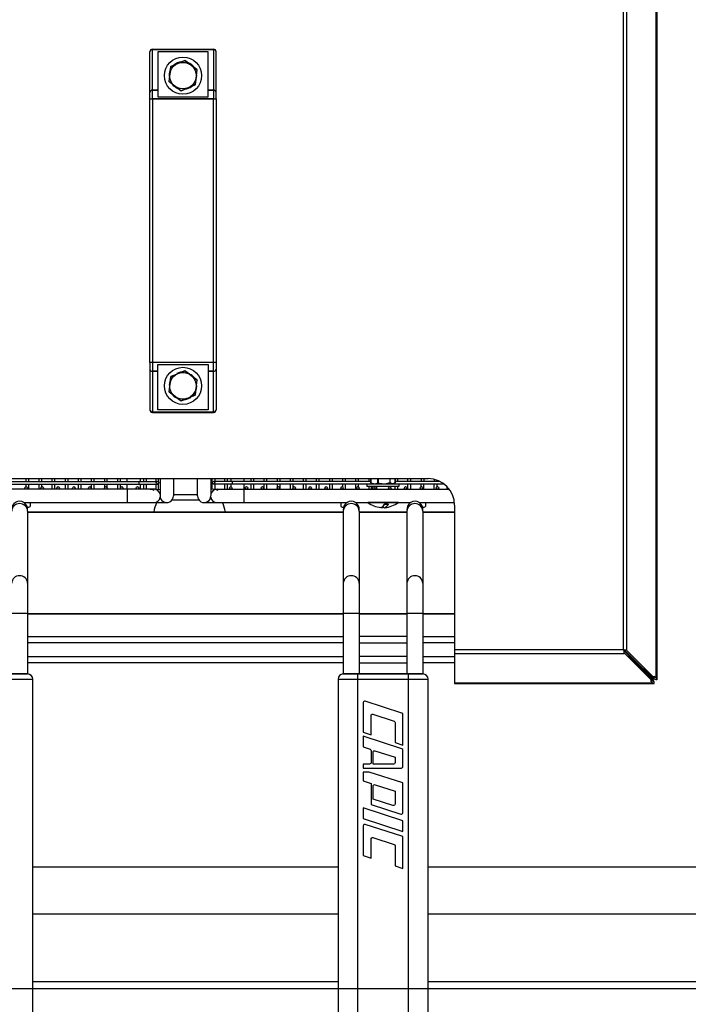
# Model space of a CAD drawing. Header units: millimetres. Extents: x -114 to 74467, y -1893 to 23658.
# Tile 39 of 52: x 53469 to 53721, y 11702 to 12074. Entities that reach past the tile are written whole.
import ezdxf

# ---------------------------------------------------------------- set-up
doc = ezdxf.new("R2010")
doc.units = ezdxf.units.MM
doc.header["$LTSCALE"] = 100
doc.layers.add('AA22----_BINNENWAND', color=254, linetype='Continuous')
doc.layers.add('AL74----_KEUKEN', color=7, linetype='Continuous')

msp = doc.modelspace()

# ---------------------------------------------------------------- hatches: boundary and pattern name
at = {"layer": 'AA22----_BINNENWAND'}
h = msp.add_hatch(color=256, dxfattribs=at)
h.paths.add_polyline_path([(54353.33, 20153.33), (52333.33, 20153.33), (52333.33, 19933.33), (54133.33, 19933.33), (54133.33, 10933.33), (54353.33, 10933.33)])
h.paths.add_polyline_path([(54133.33, 17733.33), (54133.33, 17533.33), (48793.33, 17533.33), (48793.33, 17733.33)])
h.paths.add_polyline_path([(58997.33, 20000.33), (59097.33, 20000.33), (59097.33, 18530.33), (59179.83, 18530.33), (59179.83, 18430.33), (58909.83, 18430.33), (58909.83, 18530.33), (58997.33, 18530.33)], flags=17)
h.paths.add_polyline_path([(60197.33, 20000.33), (60297.33, 20000.33), (60297.33, 18530.33), (60379.83, 18530.33), (60379.83, 18430.33), (60109.83, 18430.33), (60109.83, 18530.33), (60197.33, 18530.33)])
h.paths.add_polyline_path([(61397.33, 20000.33), (61397.33, 18530.33), (61309.83, 18530.33), (61309.83, 18430.33), (61397.33, 18430.33), (61397.33, 16673.33), (61197.33, 16673.33), (61197.33, 16573.33), (61697.33, 16573.33), (61697.33, 16673.33), (61497.33, 16673.33), (61497.33, 18430.33), (61583.83, 18430.33), (61583.83, 18530.33), (61497.33, 18530.33), (61497.33, 20000.33)])
h.paths.add_polyline_path([(57797.33, 20000.33), (57897.33, 20000.33), (57897.33, 16673.33), (60147.33, 16673.33), (60147.33, 16573.33), (55998.35, 16573.33), (55998.35, 16673.33), (57798.33, 16673.33)])
h.paths.add_polyline_path([(57872.6, 20150.33), (57872.6, 20000.33), (61422.06, 20000.33), (61422.06, 20150.33)])
h.paths.add_polyline_path([(61472.6, 20150.33), (61472.6, 20000.33), (65022.06, 20000.33), (65022.06, 20150.33)])
h.paths.add_polyline_path([(65004.33, 19989.33), (65154.33, 19989.33), (65154.33, 16335.82), (64530.76, 16143.79), (64483.67, 16296.71), (65004.33, 16457.05)])
h.paths.add_polyline_path([(56122.98, 20150.33), (56122.98, 20000.33), (57822.06, 20000.33), (57822.06, 20150.33)])
h.paths.add_polyline_path([(54353.33, 20150.33), (54353.33, 20000.33), (55092.98, 20000.33), (55092.98, 20150.33)])
h.paths.add_polyline_path([(65004.33, 16673.33), (65004.33, 16573.33), (62747.33, 16573.33), (62747.33, 16673.33)])
h.paths.add_polyline_path([(64945.74, 14796.24), (64992.83, 14643.33), (65566.25, 14819.92), (65519.16, 14972.83)])
h.paths.add_polyline_path([(65004.33, 14612.29), (65004.33, 12843.33), (65154.33, 12843.33), (65154.33, 14633.79)])
h.paths.add_polyline_path([(54133.33, 12643.33), (48893.33, 12643.33), (48893.33, 13433.33), (48793.33, 13433.33), (48793.33, 12543.33), (54133.33, 12543.33)])
h.paths.add_polyline_path([(48893.33, 12543.33), (48793.33, 12543.33), (48793.33, 10902.83), (48893.33, 10902.83)])
h.paths.add_polyline_path([(48793.33, 9902.83), (48893.33, 9902.83), (48893.33, 9352.83), (48793.33, 9352.83)])
h.paths.add_polyline_path([(49943.33, 17533.33), (49843.33, 17533.33), (49843.33, 15433.33), (50603.33, 15433.33), (50603.33, 15533.33), (49943.33, 15533.33)])
h.paths.add_polyline_path([(54133.33, 15533.33), (54133.33, 15433.33), (51733.33, 15433.33), (51733.33, 14723.33), (51633.33, 14723.33), (51633.33, 15533.33)])
h.paths.add_polyline_path([(54133.33, 16583.33), (54133.33, 16483.33), (52694.33, 16483.33), (52694.33, 16583.33)], flags=17)
h.paths.add_polyline_path([(54133.33, 13693.33), (51633.33, 13693.33), (51633.33, 13593.33), (54133.33, 13593.33)])
h.paths.add_polyline_path([(54353.33, 16673.33), (54353.33, 16573.33), (54998.35, 16573.33), (54998.35, 16673.33)])
h.paths.add_polyline_path([(48793.33, 17533.33), (48793.33, 15433.33), (48893.33, 15433.33), (48893.33, 17533.33)])
edge = h.paths.add_edge_path(flags=17)
edge.add_line((57897.33, 18530.36), (57979.83, 18530.36))
edge.add_line((57979.83, 18530.36), (57979.83, 18430.36))
edge.add_line((57979.83, 18430.36), (57897.33, 18430.36))

# ---------------------------------------------------------------- linework, layer by layer
at = {"layer": 'AL74----_KEUKEN'}
for points in [[(48893.33, 11708.33), (54133.33, 11708.33), (54133.33, 12543.33), (48893.33, 12543.33)], [(53696.92, 11836.09), (53698.33, 11836.09), (53698.33, 12368.68), (53696.92, 12368.68)], [(53519.33, 12047.2), (53519.33, 12062.51), (53542.33, 12062.51), (53542.33, 12047.2), (53540.33, 12047.2), (53540.33, 12061.68), (53521.33, 12061.68), (53521.33, 12047.2)], [(53531.53, 12058.35), (53531.52, 12058.35), (53531.52, 12058.36), (53531.52, 12058.36), (53531.51, 12058.36), (53531.51, 12058.37), (53531.51, 12058.37), (53531.5, 12058.38), (53531.5, 12058.38), (53531.5, 12058.38), (53531.49, 12058.38), (53531.49, 12058.39), (53531.49, 12058.39), (53531.49, 12058.39), (53531.48, 12058.39), (53531.48, 12058.39), (53531.48, 12058.39), (53529.52, 12057.56), (53529.53, 12057.55), (53529.53, 12057.55), (53529.53, 12057.54), (53529.54, 12057.54), (53529.54, 12057.53), (53529.54, 12057.52), (53529.55, 12057.52), (53529.55, 12057.51)], [(53531.58, 12058.38), (53531.58, 12058.38), (53531.58, 12058.38), (53531.57, 12058.38), (53531.57, 12058.38), (53531.57, 12058.38), (53531.57, 12058.38), (53531.56, 12058.37), (53531.56, 12058.37), (53531.56, 12058.37), (53531.55, 12058.37), (53531.55, 12058.36), (53531.54, 12058.36), (53531.54, 12058.36), (53531.53, 12058.35), (53531.53, 12058.35), (53531.53, 12058.35), (53533.24, 12057.06), (53533.25, 12057.07), (53533.25, 12057.07), (53533.26, 12057.08), (53533.27, 12057.09), (53533.27, 12057.09), (53533.28, 12057.1)], [(53526.27, 12056.12), (53526.27, 12056.12), (53526.26, 12056.11), (53526.25, 12056.11), (53526.25, 12056.11), (53526.24, 12056.11), (53526.24, 12056.11), (53526.23, 12056.11), (53526.23, 12056.11), (53526.23, 12056.11), (53526.22, 12056.11), (53526.22, 12056.11), (53526.22, 12056.1), (53526.21, 12056.1), (53526.21, 12056.1), (53526.21, 12056.1), (53526.21, 12056.1), (53525.95, 12053.99), (53525.96, 12053.99), (53525.96, 12053.99), (53525.97, 12053.99), (53525.98, 12053.99), (53525.99, 12053.99), (53525.99, 12053.99), (53526, 12053.99), (53526, 12053.99)], [(53528.24, 12056.96), (53528.24, 12056.96), (53528.24, 12056.97), (53528.24, 12056.97), (53528.24, 12056.98), (53528.24, 12056.98), (53528.23, 12056.99), (53528.23, 12056.99), (53528.23, 12057), (53528.23, 12057), (53528.23, 12057.01), (53526.27, 12056.18), (53526.27, 12056.18), (53526.27, 12056.17), (53526.27, 12056.17), (53526.27, 12056.17), (53526.27, 12056.17), (53526.27, 12056.16), (53526.26, 12056.16), (53526.26, 12056.16), (53526.26, 12056.15), (53526.27, 12056.15), (53526.27, 12056.14), (53526.27, 12056.14), (53526.27, 12056.13), (53526.27, 12056.13), (53526.27, 12056.12), (53526.27, 12056.12)], [(53534.4, 12056.25), (53534.4, 12056.25), (53534.4, 12056.24), (53534.39, 12056.24), (53534.39, 12056.23), (53534.39, 12056.22), (53534.38, 12056.21), (53534.38, 12056.21), (53534.37, 12056.21), (53536.08, 12054.91), (53536.09, 12054.92), (53536.09, 12054.92), (53536.09, 12054.93), (53536.09, 12054.93), (53536.1, 12054.94), (53536.1, 12054.94), (53536.1, 12054.94), (53536.1, 12054.95), (53536.1, 12054.95), (53536.1, 12054.96), (53536.1, 12054.96), (53536.1, 12054.96), (53536.1, 12054.96), (53536.1, 12054.97), (53536.1, 12054.97), (53536.1, 12054.97)], [(53536.14, 12054.88), (53536.14, 12054.88), (53536.14, 12054.88), (53536.14, 12054.88), (53536.13, 12054.89), (53536.13, 12054.89), (53536.13, 12054.89), (53536.13, 12054.89), (53536.12, 12054.89), (53536.12, 12054.9), (53536.12, 12054.9), (53536.11, 12054.9), (53536.11, 12054.9), (53536.1, 12054.9), (53536.1, 12054.91), (53536.09, 12054.91), (53536.08, 12054.91), (53535.83, 12052.78), (53535.84, 12052.78), (53535.85, 12052.78), (53535.86, 12052.77), (53535.86, 12052.77), (53535.87, 12052.77), (53535.88, 12052.77)], [(53525.83, 12052.58), (53525.82, 12052.58), (53525.82, 12052.58), (53525.81, 12052.58), (53525.81, 12052.58), (53525.8, 12052.59), (53525.8, 12052.59), (53525.79, 12052.59), (53525.78, 12052.59), (53525.78, 12052.59), (53525.52, 12050.48), (53525.52, 12050.48), (53525.52, 12050.48), (53525.52, 12050.48), (53525.53, 12050.47), (53525.53, 12050.47), (53525.53, 12050.47), (53525.53, 12050.47), (53525.54, 12050.47), (53525.54, 12050.46), (53525.54, 12050.46), (53525.55, 12050.46), (53525.55, 12050.46), (53525.56, 12050.46), (53525.56, 12050.45), (53525.57, 12050.45), (53525.58, 12050.45)], [(53535.71, 12051.37), (53535.7, 12051.37), (53535.69, 12051.37), (53535.69, 12051.37), (53535.68, 12051.37), (53535.67, 12051.37), (53535.66, 12051.37), (53535.66, 12051.37), (53535.39, 12049.24), (53535.39, 12049.24), (53535.4, 12049.24), (53535.41, 12049.25), (53535.41, 12049.25), (53535.42, 12049.25), (53535.42, 12049.25), (53535.43, 12049.25), (53535.43, 12049.25), (53535.43, 12049.25), (53535.44, 12049.25), (53535.44, 12049.25), (53535.44, 12049.25), (53535.44, 12049.26), (53535.45, 12049.26), (53535.45, 12049.26), (53535.45, 12049.26)], [(53519.33, 12043.87), (53519.33, 12047.2), (53521.33, 12047.2), (53521.33, 12044.68), (53540.33, 12044.68), (53540.33, 12047.2), (53542.33, 12047.2), (53542.33, 12043.87)], [(53525.56, 12050.39), (53525.56, 12050.39), (53525.56, 12050.39), (53525.56, 12050.39), (53525.56, 12050.4), (53525.56, 12050.4), (53525.56, 12050.4), (53525.56, 12050.41), (53525.56, 12050.41), (53525.56, 12050.41), (53525.56, 12050.42), (53525.56, 12050.42), (53525.56, 12050.43), (53525.57, 12050.43), (53525.57, 12050.44), (53525.57, 12050.44), (53525.58, 12050.45), (53527.28, 12049.15), (53527.28, 12049.15), (53527.27, 12049.14), (53527.27, 12049.13), (53527.27, 12049.12), (53527.26, 12049.12), (53527.26, 12049.11)], [(53528.38, 12048.26), (53528.39, 12048.27), (53528.39, 12048.27), (53528.39, 12048.27), (53528.4, 12048.28), (53528.4, 12048.29), (53528.41, 12048.29), (53528.41, 12048.3), (53528.42, 12048.3), (53530.13, 12047.01), (53530.13, 12047.01), (53530.12, 12047.01), (53530.12, 12047), (53530.12, 12047), (53530.11, 12047), (53530.11, 12046.99), (53530.1, 12046.99), (53530.1, 12046.99), (53530.1, 12046.99), (53530.09, 12046.98), (53530.09, 12046.98), (53530.09, 12046.98), (53530.09, 12046.98), (53530.08, 12046.98), (53530.08, 12046.98), (53530.08, 12046.98)], [(53532.14, 12047.8), (53532.13, 12047.8), (53532.13, 12047.81), (53532.13, 12047.81), (53532.13, 12047.81), (53532.13, 12047.82), (53532.12, 12047.82), (53532.12, 12047.82), (53532.12, 12047.83), (53532.12, 12047.83), (53532.12, 12047.84), (53532.11, 12047.84), (53532.11, 12047.85), (53530.13, 12047.01), (53530.14, 12047.01), (53530.14, 12047), (53530.14, 12047), (53530.15, 12046.99), (53530.15, 12046.99), (53530.15, 12046.99), (53530.16, 12046.98), (53530.16, 12046.98), (53530.16, 12046.98), (53530.17, 12046.98), (53530.17, 12046.97), (53530.17, 12046.97), (53530.17, 12046.97), (53530.17, 12046.97), (53530.18, 12046.97), (53530.18, 12046.97)], [(53535.39, 12049.18), (53535.39, 12049.18), (53535.39, 12049.18), (53535.39, 12049.19), (53535.39, 12049.19), (53535.39, 12049.19), (53535.39, 12049.19), (53535.39, 12049.2), (53535.39, 12049.2), (53535.39, 12049.2), (53535.39, 12049.21), (53535.39, 12049.21), (53535.39, 12049.22), (53535.39, 12049.22), (53535.39, 12049.23), (53535.39, 12049.23), (53535.39, 12049.24), (53535.39, 12049.24), (53533.42, 12048.4), (53533.42, 12048.39), (53533.42, 12048.39), (53533.42, 12048.38), (53533.42, 12048.38), (53533.43, 12048.37), (53533.43, 12048.37), (53533.43, 12048.36), (53533.43, 12048.36), (53533.43, 12048.36), (53533.43, 12048.35), (53533.43, 12048.35)], [(53518.33, 12043.87), (53543.33, 12043.87), (53543.33, 11944.49), (53518.33, 11944.49)], [(53519.33, 11944.49), (53519.33, 11941.16), (53521.33, 11941.16), (53521.33, 11943.68), (53540.33, 11943.68), (53540.33, 11941.16), (53542.33, 11941.16), (53542.33, 11944.49)], [(53519.33, 11941.16), (53519.33, 11925.85), (53542.33, 11925.85), (53542.33, 11941.16), (53540.33, 11941.16), (53540.33, 11926.68), (53521.33, 11926.68), (53521.33, 11941.16)], [(53528.24, 11939.96), (53528.24, 11939.96), (53528.24, 11939.97), (53528.24, 11939.97), (53528.24, 11939.98), (53528.24, 11939.98), (53528.23, 11939.99), (53528.23, 11939.99), (53528.23, 11940), (53528.23, 11940), (53528.23, 11940.01), (53526.27, 11939.18), (53526.27, 11939.18), (53526.27, 11939.17), (53526.27, 11939.17), (53526.27, 11939.17), (53526.27, 11939.17), (53526.27, 11939.16), (53526.26, 11939.16), (53526.26, 11939.16), (53526.26, 11939.15), (53526.27, 11939.15), (53526.27, 11939.14), (53526.27, 11939.14), (53526.27, 11939.13), (53526.27, 11939.13), (53526.27, 11939.12), (53526.27, 11939.12)], [(53531.53, 11941.35), (53531.52, 11941.35), (53531.52, 11941.36), (53531.52, 11941.36), (53531.51, 11941.36), (53531.51, 11941.37), (53531.51, 11941.37), (53531.5, 11941.38), (53531.5, 11941.38), (53531.5, 11941.38), (53531.49, 11941.38), (53531.49, 11941.39), (53531.49, 11941.39), (53531.49, 11941.39), (53531.48, 11941.39), (53531.48, 11941.39), (53531.48, 11941.39), (53529.52, 11940.56), (53529.53, 11940.55), (53529.53, 11940.55), (53529.53, 11940.54), (53529.54, 11940.54), (53529.54, 11940.53), (53529.54, 11940.52), (53529.55, 11940.52), (53529.55, 11940.51)], [(53531.58, 11941.38), (53531.58, 11941.38), (53531.58, 11941.38), (53531.57, 11941.38), (53531.57, 11941.38), (53531.57, 11941.38), (53531.57, 11941.38), (53531.56, 11941.37), (53531.56, 11941.37), (53531.56, 11941.37), (53531.55, 11941.37), (53531.55, 11941.36), (53531.54, 11941.36), (53531.54, 11941.36), (53531.53, 11941.35), (53531.53, 11941.35), (53531.53, 11941.35), (53533.24, 11940.06), (53533.25, 11940.07), (53533.25, 11940.07), (53533.26, 11940.08), (53533.27, 11940.09), (53533.27, 11940.09), (53533.28, 11940.1)], [(53534.4, 11939.25), (53534.4, 11939.25), (53534.4, 11939.24), (53534.39, 11939.24), (53534.39, 11939.23), (53534.39, 11939.22), (53534.38, 11939.21), (53534.38, 11939.21), (53534.37, 11939.21), (53536.08, 11937.91), (53536.09, 11937.92), (53536.09, 11937.92), (53536.09, 11937.93), (53536.09, 11937.93), (53536.1, 11937.94), (53536.1, 11937.94), (53536.1, 11937.94), (53536.1, 11937.95), (53536.1, 11937.95), (53536.1, 11937.96), (53536.1, 11937.96), (53536.1, 11937.96), (53536.1, 11937.96), (53536.1, 11937.97), (53536.1, 11937.97), (53536.1, 11937.97)], [(53525.83, 11935.58), (53525.82, 11935.58), (53525.82, 11935.58), (53525.81, 11935.58), (53525.81, 11935.58), (53525.8, 11935.59), (53525.8, 11935.59), (53525.79, 11935.59), (53525.78, 11935.59), (53525.78, 11935.59), (53525.52, 11933.48), (53525.52, 11933.48), (53525.52, 11933.48), (53525.52, 11933.48), (53525.53, 11933.47), (53525.53, 11933.47), (53525.53, 11933.47), (53525.53, 11933.47), (53525.54, 11933.47), (53525.54, 11933.46), (53525.54, 11933.46), (53525.55, 11933.46), (53525.55, 11933.46), (53525.56, 11933.46), (53525.56, 11933.45), (53525.57, 11933.45), (53525.58, 11933.45)], [(53526.27, 11939.12), (53526.27, 11939.12), (53526.26, 11939.11), (53526.25, 11939.11), (53526.25, 11939.11), (53526.24, 11939.11), (53526.24, 11939.11), (53526.23, 11939.11), (53526.23, 11939.11), (53526.23, 11939.11), (53526.22, 11939.11), (53526.22, 11939.11), (53526.22, 11939.1), (53526.21, 11939.1), (53526.21, 11939.1), (53526.21, 11939.1), (53526.21, 11939.1), (53525.95, 11936.99), (53525.96, 11936.99), (53525.96, 11936.99), (53525.97, 11936.99), (53525.98, 11936.99), (53525.99, 11936.99), (53525.99, 11936.99), (53526, 11936.99), (53526, 11936.99)], [(53536.14, 11937.88), (53536.14, 11937.88), (53536.14, 11937.88), (53536.14, 11937.88), (53536.13, 11937.89), (53536.13, 11937.89), (53536.13, 11937.89), (53536.13, 11937.89), (53536.12, 11937.89), (53536.12, 11937.9), (53536.12, 11937.9), (53536.11, 11937.9), (53536.11, 11937.9), (53536.1, 11937.9), (53536.1, 11937.91), (53536.09, 11937.91), (53536.08, 11937.91), (53535.83, 11935.78), (53535.84, 11935.78), (53535.85, 11935.78), (53535.86, 11935.77), (53535.86, 11935.77), (53535.87, 11935.77), (53535.88, 11935.77)], [(53525.56, 11933.39), (53525.56, 11933.39), (53525.56, 11933.39), (53525.56, 11933.39), (53525.56, 11933.4), (53525.56, 11933.4), (53525.56, 11933.4), (53525.56, 11933.41), (53525.56, 11933.41), (53525.56, 11933.41), (53525.56, 11933.42), (53525.56, 11933.42), (53525.56, 11933.43), (53525.57, 11933.43), (53525.57, 11933.44), (53525.57, 11933.44), (53525.58, 11933.45), (53527.28, 11932.15), (53527.28, 11932.15), (53527.27, 11932.14), (53527.27, 11932.13), (53527.27, 11932.12), (53527.26, 11932.12), (53527.26, 11932.11)], [(53535.39, 11932.18), (53535.39, 11932.18), (53535.39, 11932.18), (53535.39, 11932.19), (53535.39, 11932.19), (53535.39, 11932.19), (53535.39, 11932.19), (53535.39, 11932.2), (53535.39, 11932.2), (53535.39, 11932.2), (53535.39, 11932.21), (53535.39, 11932.21), (53535.39, 11932.22), (53535.39, 11932.22), (53535.39, 11932.23), (53535.39, 11932.23), (53535.39, 11932.24), (53535.39, 11932.24), (53533.42, 11931.4), (53533.42, 11931.39), (53533.42, 11931.39), (53533.42, 11931.38), (53533.42, 11931.38), (53533.43, 11931.37), (53533.43, 11931.37), (53533.43, 11931.36), (53533.43, 11931.36), (53533.43, 11931.36), (53533.43, 11931.35), (53533.43, 11931.35)], [(53535.71, 11934.37), (53535.7, 11934.37), (53535.69, 11934.37), (53535.69, 11934.37), (53535.68, 11934.37), (53535.67, 11934.37), (53535.66, 11934.37), (53535.66, 11934.37), (53535.39, 11932.24), (53535.39, 11932.24), (53535.4, 11932.24), (53535.41, 11932.25), (53535.41, 11932.25), (53535.42, 11932.25), (53535.42, 11932.25), (53535.43, 11932.25), (53535.43, 11932.25), (53535.43, 11932.25), (53535.44, 11932.25), (53535.44, 11932.25), (53535.44, 11932.25), (53535.44, 11932.26), (53535.45, 11932.26), (53535.45, 11932.26), (53535.45, 11932.26)], [(53528.38, 11931.26), (53528.39, 11931.27), (53528.39, 11931.27), (53528.39, 11931.27), (53528.4, 11931.28), (53528.4, 11931.29), (53528.41, 11931.29), (53528.41, 11931.3), (53528.42, 11931.3), (53530.13, 11930.01), (53530.13, 11930.01), (53530.12, 11930.01), (53530.12, 11930), (53530.12, 11930), (53530.11, 11930), (53530.11, 11929.99), (53530.1, 11929.99), (53530.1, 11929.99), (53530.1, 11929.99), (53530.09, 11929.98), (53530.09, 11929.98), (53530.09, 11929.98), (53530.09, 11929.98), (53530.08, 11929.98), (53530.08, 11929.98), (53530.08, 11929.98)], [(53532.14, 11930.8), (53532.13, 11930.8), (53532.13, 11930.81), (53532.13, 11930.81), (53532.13, 11930.81), (53532.13, 11930.82), (53532.12, 11930.82), (53532.12, 11930.82), (53532.12, 11930.83), (53532.12, 11930.83), (53532.12, 11930.84), (53532.11, 11930.84), (53532.11, 11930.85), (53530.13, 11930.01), (53530.14, 11930.01), (53530.14, 11930), (53530.14, 11930), (53530.15, 11929.99), (53530.15, 11929.99), (53530.15, 11929.99), (53530.16, 11929.98), (53530.16, 11929.98), (53530.16, 11929.98), (53530.17, 11929.98), (53530.17, 11929.97), (53530.17, 11929.97), (53530.17, 11929.97), (53530.17, 11929.97), (53530.18, 11929.97), (53530.18, 11929.97)], [(53633.33, 11836.09), (53633.33, 11834.68), (53697.33, 11834.68), (53697.33, 11836.09)], [(53596.83, 11827.03), (53615.83, 11827.03), (53615.83, 11639.03), (53596.83, 11639.03)], [(53598.83, 11776.53), (53598.83, 11772.48), (53613.83, 11767.61), (53613.83, 11771.66)]]:
    msp.add_lwpolyline(points, close=True, dxfattribs=at)
for points in [[(53709.36, 11825.49), (53709.36, 12368.68), (53709.65, 12368.68), (53709.65, 11825.02)], [(53518.33, 12043.87), (53518.33, 12061.71)], [(53519.33, 12062.51), (53519.33, 12062.68), (53542.33, 12062.68), (53542.33, 12062.51)], [(53543.33, 12043.87), (53543.33, 12061.71)], [(53528.23, 12057), (53529.52, 12057.56)], [(53533.28, 12057.1), (53534.4, 12056.25)], [(53525.95, 12053.99), (53525.78, 12052.59)], [(53535.88, 12052.77), (53535.71, 12051.37)], [(53527.26, 12049.11), (53528.38, 12048.26)], [(53532.14, 12047.8), (53533.43, 12048.35)], [(53519.33, 12043.87), (53519.33, 11944.49)], [(53542.33, 11944.49), (53542.33, 12043.87)], [(53518.33, 11944.49), (53518.33, 11926.65)], [(53543.33, 11944.49), (53543.33, 11926.65)], [(53528.23, 11940), (53529.52, 11940.56)], [(53533.28, 11940.1), (53534.4, 11939.25)], [(53525.95, 11936.99), (53525.78, 11935.59)], [(53535.88, 11935.77), (53535.71, 11934.37)], [(53527.26, 11932.11), (53528.38, 11931.26)], [(53532.14, 11930.8), (53533.43, 11931.35)], [(53519.33, 11925.85), (53519.33, 11925.68), (53542.33, 11925.68), (53542.33, 11925.85)], [(53437.3, 11898.66), (53521.2, 11898.66)], [(53443.33, 11900.68), (53623.33, 11900.68)], [(53461.78, 11899.66), (53521.2, 11899.66)], [(53471.52, 11900.68), (53471.52, 11899.66)], [(53471.52, 11898.66), (53471.52, 11897.62)], [(53472.52, 11900.68), (53472.52, 11899.66)], [(53472.52, 11898.66), (53472.52, 11896.66)], [(53476.46, 11900.68), (53476.46, 11899.66)], [(53476.46, 11898.66), (53476.46, 11896.66)], [(53477.46, 11900.68), (53477.46, 11899.66)], [(53477.46, 11898.66), (53477.46, 11897.59)], [(53481.4, 11900.68), (53481.4, 11899.66)], [(53481.4, 11898.66), (53481.4, 11896.66)], [(53482.4, 11900.68), (53482.4, 11899.66)], [(53482.4, 11898.66), (53482.4, 11896.66)], [(53486.34, 11900.68), (53486.34, 11899.66)], [(53486.34, 11898.66), (53486.34, 11896.66)], [(53487.34, 11900.68), (53487.34, 11899.66)], [(53487.34, 11898.66), (53487.34, 11896.66)], [(53491.28, 11900.68), (53491.28, 11899.66)], [(53491.28, 11898.66), (53491.28, 11896.66)], [(53492.28, 11900.68), (53492.28, 11899.66)], [(53492.28, 11898.66), (53492.28, 11896.66)], [(53496.22, 11900.68), (53496.22, 11899.66)], [(53496.22, 11898.66), (53496.22, 11896.66)], [(53497.22, 11900.68), (53497.22, 11899.66)], [(53497.22, 11898.66), (53497.22, 11896.66)], [(53501.16, 11900.68), (53501.16, 11899.66)], [(53501.16, 11898.66), (53501.16, 11896.66)], [(53502.16, 11900.68), (53502.16, 11899.66)], [(53502.16, 11898.66), (53502.16, 11896.66)], [(53506.1, 11900.68), (53506.1, 11899.66)], [(53506.1, 11898.66), (53506.1, 11896.66)], [(53507.1, 11900.68), (53507.1, 11899.66)], [(53507.1, 11898.66), (53507.1, 11896.66)], [(53509.7, 11900.68), (53509.7, 11899.66)], [(53509.7, 11898.66), (53509.7, 11896.66)], [(53514.2, 11899.66), (53514.2, 11898.66)], [(53514.7, 11900.68), (53514.7, 11899.66)], [(53514.7, 11898.66), (53514.7, 11896.66)], [(53515.97, 11900.68), (53515.97, 11899.66)], [(53515.97, 11898.66), (53515.97, 11896.66)], [(53516.97, 11900.68), (53516.97, 11899.66)], [(53516.97, 11898.66), (53516.97, 11896.66)], [(53520.62, 11900.68), (53520.62, 11899.66)], [(53520.62, 11898.66), (53520.62, 11896.64), (53522.2, 11896.66)], [(53521.62, 11899.42), (53521.62, 11900.68)], [(53521.62, 11896.65), (53521.62, 11898.9)], [(53522.2, 11900.68), (53522.2, 11894.28)], [(53527.2, 11900.68), (53527.2, 11894.16)], [(53536.33, 11894.16), (53536.33, 11900.68)], [(53541.33, 11900.68), (53541.33, 11894.28)], [(53542.9, 11898.66), (53542.9, 11896.64), (53541.33, 11896.66)], [(53541.9, 11899.42), (53541.9, 11900.68)], [(53541.9, 11896.65), (53541.9, 11898.9)], [(53601.74, 11899.66), (53542.33, 11899.66)], [(53629.36, 11898.66), (53542.33, 11898.66)], [(53542.9, 11900.68), (53542.9, 11899.66)], [(53546.55, 11900.68), (53546.55, 11899.66)], [(53546.55, 11898.66), (53546.55, 11896.66)], [(53547.55, 11900.68), (53547.55, 11899.66)], [(53547.55, 11898.66), (53547.55, 11896.66)], [(53548.83, 11900.68), (53548.83, 11899.66)], [(53548.83, 11898.66), (53548.83, 11897.66)], [(53549.33, 11899.66), (53549.33, 11898.66)], [(53553.83, 11900.68), (53553.83, 11899.66)], [(53553.83, 11898.66), (53553.83, 11896.66)], [(53556.43, 11900.68), (53556.43, 11899.66)], [(53556.43, 11898.66), (53556.43, 11896.66)], [(53557.43, 11900.68), (53557.43, 11899.66)], [(53557.43, 11898.66), (53557.43, 11896.66)], [(53561.37, 11900.68), (53561.37, 11899.66)], [(53561.37, 11898.66), (53561.37, 11896.66)], [(53562.37, 11900.68), (53562.37, 11899.66)], [(53562.37, 11898.66), (53562.37, 11896.66)], [(53566.31, 11900.68), (53566.31, 11899.66)], [(53566.31, 11898.66), (53566.31, 11896.66)], [(53567.31, 11900.68), (53567.31, 11899.66)], [(53567.31, 11898.66), (53567.31, 11896.66)], [(53571.25, 11900.68), (53571.25, 11899.66)], [(53571.25, 11898.66), (53571.25, 11896.66)], [(53572.25, 11900.68), (53572.25, 11899.66)], [(53572.25, 11898.66), (53572.25, 11896.66)], [(53576.19, 11900.68), (53576.19, 11899.66)], [(53576.19, 11898.66), (53576.19, 11896.66)], [(53577.19, 11900.68), (53577.19, 11899.66)], [(53577.19, 11898.66), (53577.19, 11896.66)], [(53581.13, 11900.68), (53581.13, 11899.66)], [(53581.13, 11898.66), (53581.13, 11896.66)], [(53582.13, 11900.68), (53582.13, 11899.66)], [(53582.13, 11898.66), (53582.13, 11896.66)], [(53586.07, 11900.68), (53586.07, 11899.66)], [(53586.07, 11898.66), (53586.07, 11896.66)], [(53587.07, 11900.68), (53587.07, 11899.66)], [(53587.07, 11898.66), (53587.07, 11896.66)], [(53591.01, 11900.68), (53591.01, 11899.66)], [(53591.01, 11898.66), (53591.01, 11897.63)], [(53592.01, 11900.68), (53592.01, 11899.66)], [(53592.01, 11898.66), (53592.01, 11896.66)], [(53595.95, 11900.68), (53595.95, 11899.66)], [(53595.95, 11898.66), (53595.95, 11896.66)], [(53596.95, 11900.68), (53596.95, 11899.66)], [(53596.95, 11898.66), (53596.95, 11897.65)], [(53612.33, 11898.66), (53612.33, 11897.66), (53600.33, 11897.66), (53600.33, 11898.66)], [(53600.89, 11900.68), (53600.89, 11899.66)], [(53601.74, 11900.68), (53601.74, 11899.06), (53601.76, 11899.06), (53601.76, 11900.68)], [(53601.76, 11899.06), (53602.62, 11898.76), (53603.49, 11898.76), (53604.34, 11899.06), (53604.34, 11900.68)], [(53601.79, 11898.98), (53602.31, 11898.67)], [(53602.31, 11898.67), (53602.65, 11898.67), (53601.79, 11898.98)], [(53604.4, 11898.98), (53605.9, 11898.67), (53603.53, 11898.67), (53604.4, 11898.98)], [(53604.34, 11899.06), (53604.43, 11899.06)], [(53604.43, 11900.68), (53604.43, 11899.06), (53605.92, 11898.76)], [(53608.92, 11900.68), (53608.92, 11899.06), (53607.43, 11898.76)], [(53608.94, 11898.98), (53607.43, 11898.67), (53609.58, 11898.67), (53608.94, 11898.98)], [(53609, 11899.06), (53608.92, 11899.06)], [(53610.91, 11899.06), (53610.27, 11898.76), (53609.63, 11898.76), (53609, 11899.06), (53609, 11900.68)], [(53610.69, 11898.86), (53610.35, 11898.67), (53610.23, 11898.67)], [(53610.92, 11900.68), (53610.92, 11899.06), (53610.91, 11899.06), (53610.91, 11900.68)], [(53627.73, 11899.66), (53610.92, 11899.66)], [(53611.77, 11900.68), (53611.77, 11899.66)], [(53615.71, 11899.66), (53615.71, 11900.68)], [(53615.71, 11896.66), (53615.71, 11898.66)], [(53616.71, 11900.68), (53616.71, 11899.66)], [(53616.71, 11898.66), (53616.71, 11896.66)], [(53620.65, 11900.67), (53620.65, 11899.66)], [(53620.65, 11897.63), (53620.65, 11898.66)], [(53621.65, 11900.57), (53621.65, 11899.66)], [(53621.65, 11896.66), (53621.65, 11898.66)], [(53625.59, 11900.42), (53625.59, 11899.66)], [(53625.59, 11896.66), (53625.59, 11898.66)], [(53626.59, 11900.13), (53626.59, 11899.66)], [(53626.59, 11898.66), (53626.59, 11897.6)], [(53520.62, 11896.66), (53435.31, 11896.66)], [(53509.8, 11896.66), (53509.8, 11891.66)], [(53519.8, 11896.25), (53519.8, 11896.66)], [(53527.2, 11894.68), (53536.33, 11894.68)], [(53542.9, 11896.66), (53631.34, 11896.66)], [(53543.73, 11896.25), (53543.73, 11896.66)], [(53548.83, 11896.66), (53548.83, 11896.66)], [(53553.73, 11896.66), (53553.73, 11891.66)], [(53591.01, 11896.69), (53591.01, 11896.66)], [(53596.95, 11896.68), (53596.95, 11896.66)], [(53600.89, 11897.66), (53600.89, 11896.66)], [(53601.89, 11897.66), (53601.89, 11896.66)], [(53603.83, 11897.66), (53603.83, 11896.66)], [(53608.83, 11896.66), (53608.83, 11896.66)], [(53610.77, 11897.66), (53610.77, 11896.66)], [(53611.77, 11897.66), (53611.77, 11896.66)], [(53620.65, 11896.66), (53620.65, 11896.69)], [(53626.59, 11896.72), (53626.59, 11896.66)], [(53630.53, 11896.66), (53630.53, 11897.62)], [(53470.86, 11891.66), (53524.7, 11891.66)], [(53471.2, 11891.66), (53471.2, 11891.41)], [(53473.2, 11891.66), (53473.2, 11890.16)], [(53526.71, 11892.68), (53536.82, 11892.68)], [(53538.83, 11891.66), (53592.66, 11891.66)], [(53590.33, 11891.66), (53590.33, 11890.16)], [(53592.33, 11891.66), (53592.33, 11891.41)], [(53595.99, 11891.66), (53616.67, 11891.66)], [(53619.99, 11891.66), (53633.28, 11891.66)], [(53620.33, 11891.66), (53620.33, 11891.41)], [(53622.33, 11891.66), (53622.33, 11890.16)], [(53472.2, 11888.43), (53472.2, 11827.03)], [(53591.33, 11888.09), (53472.2, 11888.09)], [(53472.2, 11887.98), (53591.33, 11887.98)], [(53591.33, 11888.43), (53591.33, 11827.03)], [(53597.33, 11888.43), (53597.33, 11827.03)], [(53615.33, 11888.09), (53597.33, 11888.09)], [(53597.33, 11887.98), (53615.33, 11887.98)], [(53615.33, 11888.43), (53615.33, 11827.03)], [(53621.33, 11888.43), (53621.33, 11827.03)], [(53633.33, 11888.09), (53621.33, 11888.09)], [(53621.33, 11887.98), (53633.33, 11887.98)], [(53633.33, 11890.68), (53633.33, 11823.36)], [(53466.2, 11849.97), (53472.2, 11849.97)], [(53472.2, 11849.73), (53591.33, 11849.73)], [(53591.33, 11849.68), (53472.2, 11849.68)], [(53591.33, 11849.97), (53597.33, 11849.97)], [(53597.33, 11849.73), (53615.33, 11849.73)], [(53615.33, 11849.68), (53597.33, 11849.68)], [(53615.33, 11849.97), (53621.33, 11849.97)], [(53621.33, 11849.73), (53633.33, 11849.73)], [(53633.33, 11849.68), (53621.33, 11849.68)], [(53472.2, 11841.15), (53591.33, 11841.15)], [(53615.33, 11841.15), (53597.33, 11841.15)], [(53621.33, 11841.15), (53633.33, 11841.15)], [(53591.33, 11838.78), (53472.2, 11838.78)], [(53597.33, 11838.78), (53615.33, 11838.78)], [(53633.33, 11838.78), (53621.33, 11838.78)], [(53697.33, 11836.09), (53700.86, 11832.6)], [(53697.33, 11835.87), (53697.45, 11835.97)], [(53697.33, 11835.68), (53700.82, 11832.15)], [(53698.04, 11836.09), (53708.64, 11825.59)], [(53472.2, 11833.58), (53591.33, 11833.58)], [(53615.33, 11833.58), (53597.33, 11833.58)], [(53621.33, 11833.58), (53633.33, 11833.58)], [(53707.83, 11824.37), (53697.33, 11834.97)], [(53591.33, 11831.21), (53472.2, 11831.21)], [(53597.33, 11831.21), (53615.33, 11831.21)], [(53633.33, 11831.21), (53621.33, 11831.21)], [(53702.63, 11830.42), (53702.79, 11830.59)], [(53704.38, 11828.66), (53704.56, 11828.84)], [(53440.2, 11825.03), (53474.2, 11825.03)], [(53442.2, 11827.03), (53472.2, 11827.03)], [(53474.2, 11641.03), (53474.2, 11825.03)], [(53589.33, 11825.03), (53623.33, 11825.03)], [(53589.33, 11825.03), (53589.33, 11641.03)], [(53591.33, 11827.03), (53621.33, 11827.03)], [(53623.33, 11641.03), (53623.33, 11825.03)], [(53633.33, 11823.65), (53633.33, 11823.36), (53708.47, 11823.36)], [(53633.33, 11823.65), (53707.93, 11823.65)], [(53474.2, 11754.33), (53589.33, 11754.33)], [(53623.33, 11754.33), (54133.33, 11754.33)], [(53474.2, 11736.58), (53589.33, 11736.58)], [(53623.33, 11736.58), (54133.33, 11736.58)], [(53474.2, 11711.08), (53589.33, 11711.08)], [(53623.33, 11711.08), (54133.33, 11711.08)]]:
    msp.add_lwpolyline(points, dxfattribs=at)
for points in [[(53531.48, 12058.39), (53531.48, 12058.39), (53531.48, 12058.39), (53531.49, 12058.39), (53531.49, 12058.39), (53531.49, 12058.39), (53531.49, 12058.38), (53531.5, 12058.38), (53531.5, 12058.38), (53531.5, 12058.38), (53531.51, 12058.37), (53531.51, 12058.37), (53531.51, 12058.36), (53531.52, 12058.36), (53531.52, 12058.36), (53531.52, 12058.35), (53531.53, 12058.35), (53531.53, 12058.35), (53531.53, 12058.35), (53531.54, 12058.36), (53531.54, 12058.36), (53531.55, 12058.36), (53531.55, 12058.37), (53531.56, 12058.37), (53531.56, 12058.37), (53531.56, 12058.37), (53531.57, 12058.38), (53531.57, 12058.38), (53531.57, 12058.38), (53531.57, 12058.38), (53531.58, 12058.38), (53531.58, 12058.38), (53531.58, 12058.38, 0.267949)], [(53526.27, 12056.13), (53526.27, 12056.14), (53526.27, 12056.14), (53526.27, 12056.15), (53526.26, 12056.15), (53526.26, 12056.16), (53526.26, 12056.16), (53526.27, 12056.16), (53526.27, 12056.17), (53526.27, 12056.17), (53526.27, 12056.17), (53526.27, 12056.17), (53526.27, 12056.18), (53526.27, 12056.18, 0.267949), (53526.21, 12056.1), (53526.21, 12056.1), (53526.21, 12056.1), (53526.21, 12056.1), (53526.22, 12056.1), (53526.22, 12056.11), (53526.22, 12056.11), (53526.23, 12056.11), (53526.23, 12056.11), (53526.23, 12056.11), (53526.24, 12056.11), (53526.24, 12056.11), (53526.25, 12056.11), (53526.25, 12056.11), (53526.26, 12056.11), (53526.27, 12056.12), (53526.27, 12056.12), (53526.27, 12056.12), (53526.27, 12056.13)], [(53536.1, 12054.97), (53536.1, 12054.97), (53536.1, 12054.96), (53536.1, 12054.96), (53536.1, 12054.96), (53536.1, 12054.96), (53536.1, 12054.95), (53536.1, 12054.95), (53536.1, 12054.94), (53536.1, 12054.94), (53536.1, 12054.94), (53536.09, 12054.93), (53536.09, 12054.93), (53536.09, 12054.92), (53536.09, 12054.92), (53536.08, 12054.91), (53536.09, 12054.91), (53536.1, 12054.91), (53536.1, 12054.9), (53536.11, 12054.9), (53536.11, 12054.9), (53536.12, 12054.9), (53536.12, 12054.9), (53536.12, 12054.89), (53536.13, 12054.89), (53536.13, 12054.89), (53536.13, 12054.89), (53536.13, 12054.89), (53536.14, 12054.88), (53536.14, 12054.88), (53536.14, 12054.88, 0.260878)], [(53525.57, 12050.44), (53525.57, 12050.44), (53525.58, 12050.45), (53525.57, 12050.45), (53525.56, 12050.45), (53525.56, 12050.46), (53525.55, 12050.46), (53525.55, 12050.46), (53525.54, 12050.46), (53525.54, 12050.46), (53525.54, 12050.47), (53525.53, 12050.47), (53525.53, 12050.47), (53525.53, 12050.47), (53525.53, 12050.47), (53525.52, 12050.48), (53525.52, 12050.48), (53525.52, 12050.48), (53525.52, 12050.48, 0.267949), (53525.56, 12050.39), (53525.56, 12050.39), (53525.56, 12050.39), (53525.56, 12050.39), (53525.56, 12050.4), (53525.56, 12050.4), (53525.56, 12050.4), (53525.56, 12050.41), (53525.56, 12050.41), (53525.56, 12050.41), (53525.56, 12050.42), (53525.56, 12050.42), (53525.56, 12050.43), (53525.57, 12050.43)], [(53530.16, 12046.98), (53530.15, 12046.99), (53530.15, 12046.99), (53530.15, 12046.99), (53530.14, 12047), (53530.14, 12047), (53530.14, 12047.01), (53530.13, 12047.01), (53530.13, 12047.01), (53530.12, 12047), (53530.12, 12047), (53530.11, 12047), (53530.11, 12046.99), (53530.1, 12046.99), (53530.1, 12046.99), (53530.09, 12046.98), (53530.09, 12046.98), (53530.08, 12046.98, 0.259313), (53530.18, 12046.97), (53530.17, 12046.97), (53530.17, 12046.97), (53530.17, 12046.98), (53530.16, 12046.98), (53530.16, 12046.98)], [(53535.45, 12049.26), (53535.45, 12049.26), (53535.44, 12049.26), (53535.44, 12049.25), (53535.44, 12049.25), (53535.44, 12049.25), (53535.43, 12049.25), (53535.43, 12049.25), (53535.43, 12049.25), (53535.42, 12049.25), (53535.42, 12049.25), (53535.41, 12049.25), (53535.41, 12049.25), (53535.4, 12049.24), (53535.39, 12049.24), (53535.39, 12049.24), (53535.39, 12049.24), (53535.39, 12049.23), (53535.39, 12049.23), (53535.39, 12049.22), (53535.39, 12049.22), (53535.39, 12049.21), (53535.39, 12049.21), (53535.39, 12049.2), (53535.39, 12049.2), (53535.39, 12049.2), (53535.39, 12049.19), (53535.39, 12049.19), (53535.39, 12049.19), (53535.39, 12049.19), (53535.39, 12049.18), (53535.39, 12049.18, 0.261666)], [(53526.27, 11939.13), (53526.27, 11939.14), (53526.27, 11939.14), (53526.27, 11939.15), (53526.26, 11939.15), (53526.26, 11939.16), (53526.26, 11939.16), (53526.27, 11939.16), (53526.27, 11939.17), (53526.27, 11939.17), (53526.27, 11939.17), (53526.27, 11939.17), (53526.27, 11939.18), (53526.27, 11939.18, 0.267949), (53526.21, 11939.1), (53526.21, 11939.1), (53526.21, 11939.1), (53526.21, 11939.1), (53526.22, 11939.1), (53526.22, 11939.11), (53526.22, 11939.11), (53526.23, 11939.11), (53526.23, 11939.11), (53526.23, 11939.11), (53526.24, 11939.11), (53526.24, 11939.11), (53526.25, 11939.11), (53526.25, 11939.11), (53526.26, 11939.11), (53526.27, 11939.12), (53526.27, 11939.12), (53526.27, 11939.12), (53526.27, 11939.13)], [(53531.48, 11941.39), (53531.48, 11941.39), (53531.48, 11941.39), (53531.49, 11941.39), (53531.49, 11941.39), (53531.49, 11941.39), (53531.49, 11941.38), (53531.5, 11941.38), (53531.5, 11941.38), (53531.5, 11941.38), (53531.51, 11941.37), (53531.51, 11941.37), (53531.51, 11941.36), (53531.52, 11941.36), (53531.52, 11941.36), (53531.52, 11941.35), (53531.53, 11941.35), (53531.53, 11941.35), (53531.53, 11941.35), (53531.54, 11941.36), (53531.54, 11941.36), (53531.55, 11941.36), (53531.55, 11941.37), (53531.56, 11941.37), (53531.56, 11941.37), (53531.56, 11941.37), (53531.57, 11941.38), (53531.57, 11941.38), (53531.57, 11941.38), (53531.57, 11941.38), (53531.58, 11941.38), (53531.58, 11941.38), (53531.58, 11941.38, 0.267949)], [(53536.1, 11937.97), (53536.1, 11937.97), (53536.1, 11937.96), (53536.1, 11937.96), (53536.1, 11937.96), (53536.1, 11937.96), (53536.1, 11937.95), (53536.1, 11937.95), (53536.1, 11937.94), (53536.1, 11937.94), (53536.1, 11937.94), (53536.09, 11937.93), (53536.09, 11937.93), (53536.09, 11937.92), (53536.09, 11937.92), (53536.08, 11937.91), (53536.09, 11937.91), (53536.1, 11937.91), (53536.1, 11937.9), (53536.11, 11937.9), (53536.11, 11937.9), (53536.12, 11937.9), (53536.12, 11937.9), (53536.12, 11937.89), (53536.13, 11937.89), (53536.13, 11937.89), (53536.13, 11937.89), (53536.13, 11937.89), (53536.14, 11937.88), (53536.14, 11937.88), (53536.14, 11937.88, 0.260878)], [(53525.57, 11933.44), (53525.57, 11933.44), (53525.58, 11933.45), (53525.57, 11933.45), (53525.56, 11933.45), (53525.56, 11933.46), (53525.55, 11933.46), (53525.55, 11933.46), (53525.54, 11933.46), (53525.54, 11933.46), (53525.54, 11933.47), (53525.53, 11933.47), (53525.53, 11933.47), (53525.53, 11933.47), (53525.53, 11933.47), (53525.52, 11933.48), (53525.52, 11933.48), (53525.52, 11933.48), (53525.52, 11933.48, 0.267949), (53525.56, 11933.39), (53525.56, 11933.39), (53525.56, 11933.39), (53525.56, 11933.39), (53525.56, 11933.4), (53525.56, 11933.4), (53525.56, 11933.4), (53525.56, 11933.41), (53525.56, 11933.41), (53525.56, 11933.41), (53525.56, 11933.42), (53525.56, 11933.42), (53525.56, 11933.43), (53525.57, 11933.43)], [(53535.45, 11932.26), (53535.45, 11932.26), (53535.44, 11932.26), (53535.44, 11932.25), (53535.44, 11932.25), (53535.44, 11932.25), (53535.43, 11932.25), (53535.43, 11932.25), (53535.43, 11932.25), (53535.42, 11932.25), (53535.42, 11932.25), (53535.41, 11932.25), (53535.41, 11932.25), (53535.4, 11932.24), (53535.39, 11932.24), (53535.39, 11932.24), (53535.39, 11932.24), (53535.39, 11932.23), (53535.39, 11932.23), (53535.39, 11932.22), (53535.39, 11932.22), (53535.39, 11932.21), (53535.39, 11932.21), (53535.39, 11932.2), (53535.39, 11932.2), (53535.39, 11932.2), (53535.39, 11932.19), (53535.39, 11932.19), (53535.39, 11932.19), (53535.39, 11932.19), (53535.39, 11932.18), (53535.39, 11932.18, 0.261666)], [(53530.16, 11929.98), (53530.15, 11929.99), (53530.15, 11929.99), (53530.15, 11929.99), (53530.14, 11930), (53530.14, 11930), (53530.14, 11930.01), (53530.13, 11930.01), (53530.13, 11930.01), (53530.12, 11930), (53530.12, 11930), (53530.11, 11930), (53530.11, 11929.99), (53530.1, 11929.99), (53530.1, 11929.99), (53530.09, 11929.98), (53530.09, 11929.98), (53530.08, 11929.98, 0.259313), (53530.18, 11929.97), (53530.17, 11929.97), (53530.17, 11929.97), (53530.17, 11929.98), (53530.16, 11929.98), (53530.16, 11929.98)], [(53610.69, 11898.86), (53610.87, 11898.98), (53610.87, 11898.98, 0.25413), (53610.92, 11899.06), (53610.91, 11899.06), (53610.27, 11898.76), (53610.27, 11898.75), (53610.27, 11898.74), (53610.27, 11898.74), (53610.27, 11898.73), (53610.27, 11898.72), (53610.27, 11898.72), (53610.27, 11898.71), (53610.26, 11898.71), (53610.26, 11898.7), (53610.26, 11898.7), (53610.25, 11898.69), (53610.25, 11898.69), (53610.25, 11898.68), (53610.24, 11898.68), (53610.24, 11898.67), (53610.23, 11898.67), (53610.51, 11898.77)], [(53606.85, 11891.06), (53608.3, 11891.06, -0.120036), (53607.34, 11889.86), (53607.22, 11889.79), (53607.04, 11889.73, 0.118065), (53612.11, 11891.66), (53600.56, 11891.66, 0.114111), (53605.45, 11889.75), (53605.58, 11889.75), (53605.7, 11889.78), (53605.88, 11889.86, 0.128858)], [(53608.3, 11891.06), (53606.85, 11891.06, -0.09067), (53606.23, 11890.16, 0.07816), (53606.65, 11889.81), (53606.87, 11889.73), (53607.01, 11889.72), (53607.05, 11889.73), (53607.22, 11889.79), (53607.34, 11889.86, 0.120036)], [(53606.38, 11890.01, -0.028926), (53606.23, 11890.15, -0.001254), (53606.23, 11890.16, -0.037747), (53605.88, 11889.86), (53605.7, 11889.78), (53605.58, 11889.75), (53605.48, 11889.75), (53605.56, 11889.75), (53605.65, 11889.75), (53605.74, 11889.76), (53605.82, 11889.78), (53605.91, 11889.8), (53606.09, 11889.86), (53606.26, 11889.94)], [(53707.94, 11825.49), (53700.76, 11832.6), (53700.86, 11832.6), (53707.94, 11825.59), (53708.55, 11825.59), (53708.64, 11825.49), (53708.65, 11825.49), (53708.55, 11825.59), (53708.64, 11825.59), (53708.64, 11826.2), (53709.36, 11825.49), (53709.39, 11825.46), (53709.42, 11825.43), (53709.45, 11825.39), (53709.48, 11825.36), (53709.51, 11825.32), (53709.53, 11825.29), (53709.55, 11825.26), (53709.57, 11825.23), (53709.59, 11825.19), (53709.61, 11825.16), (53709.62, 11825.13), (53709.63, 11825.11), (53709.64, 11825.08), (53709.65, 11825.05), (53709.65, 11825.02), (53709.65, 11825), (53709.65, 11824.98), (53709.65, 11824.95), (53709.64, 11824.93), (53709.63, 11824.91), (53709.62, 11824.89), (53709.61, 11824.88), (53709.59, 11824.86), (53709.57, 11824.85), (53709.55, 11824.83), (53709.53, 11824.82), (53709.51, 11824.81), (53709.48, 11824.81), (53709.45, 11824.8), (53709.42, 11824.8), (53709.39, 11824.79), (53709.36, 11824.79), (53709.35, 11824.79, -0.164053)], [(53707.93, 11825.07), (53700.82, 11832.25), (53700.82, 11832.15), (53707.83, 11825.07), (53707.83, 11824.46), (53707.93, 11824.37), (53707.93, 11824.36), (53707.83, 11824.46), (53707.83, 11824.37), (53707.22, 11824.37), (53707.93, 11823.65), (53707.96, 11823.62), (53708, 11823.59), (53708.03, 11823.56), (53708.07, 11823.53), (53708.1, 11823.5), (53708.13, 11823.48), (53708.17, 11823.46), (53708.2, 11823.44), (53708.23, 11823.42), (53708.26, 11823.4), (53708.29, 11823.39), (53708.32, 11823.38), (53708.35, 11823.37), (53708.37, 11823.36), (53708.4, 11823.36), (53708.42, 11823.36), (53708.45, 11823.36), (53708.47, 11823.36), (53708.49, 11823.37), (53708.51, 11823.38), (53708.53, 11823.39), (53708.55, 11823.4), (53708.56, 11823.42), (53708.58, 11823.44), (53708.59, 11823.46), (53708.6, 11823.48), (53708.61, 11823.5), (53708.62, 11823.53), (53708.62, 11823.56), (53708.63, 11823.59), (53708.63, 11823.62), (53708.63, 11823.65), (53708.63, 11823.66, 0.164053)], [(53613.42, 11812.29), (53599.62, 11816.78, 0.509525), (53598.83, 11816.2), (53598.83, 11805.03), (53601.83, 11804.06), (53601.83, 11811.32, -0.509525), (53602.48, 11811.79), (53610.48, 11809.19, -0.32492), (53610.83, 11808.72), (53610.83, 11801.13), (53613.83, 11800.16), (53613.83, 11811.72, 0.32492)], [(53613.42, 11798.79), (53598.83, 11803.53), (53598.83, 11799.48), (53601.42, 11798.64, -0.32492), (53601.83, 11798.07), (53601.83, 11793.63, -0.414214), (53601.23, 11793.03), (53598.83, 11793.03), (53598.83, 11791.53), (53613.23, 11791.53, 0.414214), (53613.83, 11792.13), (53613.83, 11798.22, 0.32492)], [(53610.83, 11795.58), (53610.83, 11793.53, -0.414214), (53610.33, 11793.03), (53602.58, 11793.03), (53602.58, 11797.57, -0.509525), (53603.23, 11798.05)], [(53613.83, 11785.91), (53601.14, 11790.03), (53598.83, 11790.03), (53598.83, 11786.73), (53601.83, 11785.76), (53601.83, 11777.81), (53613.04, 11774.16, 0.509525), (53613.83, 11774.73)], [(53610.83, 11782.83), (53610.83, 11777.96, -0.509525), (53610.04, 11777.39), (53602.58, 11779.81), (53602.58, 11784.69, -0.509525), (53603.37, 11785.26)], [(53599.62, 11770.28, 0.509525), (53598.83, 11769.7), (53598.83, 11758.53), (53601.83, 11757.56), (53601.83, 11764.82, -0.509525), (53602.48, 11765.29), (53610.48, 11762.69, -0.32492), (53610.83, 11762.22), (53610.83, 11754.63), (53613.83, 11753.66), (53613.83, 11765.22, 0.32492), (53613.42, 11765.79)]]:
    msp.add_lwpolyline(points, format="xyb", close=True, dxfattribs=at)
for centre, radius in [((53530.83, 12052.68), 7), ((53530.83, 12052.68), 5), ((53530.83, 11935.68), 7), ((53530.83, 11935.68), 5), ((53521.2, 11899.16), 0.5), ((53542.33, 11899.16), 0.5), ((53471.7, 11897.16), 0.5), ((53477.7, 11897.16), 0.5), ((53483.7, 11897.16), 0.5), ((53489.7, 11897.16), 0.5), ((53495.7, 11897.16), 0.5), ((53501.7, 11897.16), 0.5), ((53507.7, 11897.16), 0.5), ((53513.7, 11897.16), 0.5), ((53548.83, 11897.16), 0.5), ((53554.83, 11897.16), 0.5), ((53560.83, 11897.16), 0.5), ((53566.83, 11897.16), 0.5), ((53572.83, 11897.16), 0.5), ((53578.83, 11897.16), 0.5), ((53584.83, 11897.16), 0.5), ((53590.83, 11897.16), 0.5), ((53596.83, 11897.16), 0.5), ((53602.83, 11897.16), 0.5), ((53608.83, 11897.16), 0.5), ((53614.83, 11897.16), 0.5), ((53620.83, 11897.16), 0.5), ((53626.83, 11897.16), 0.5)]:
    msp.add_circle(centre, radius, dxfattribs=at)
for centre, radius, start, end in [((53519.33, 12061.68), 1, 90, 180), ((53519.27, 12061.57), 0.948, 86.1073, 173.1212), ((53542.39, 12061.57), 0.948, 6.8788, 93.8927), ((53542.33, 12061.68), 1, 0, 90), ((53530.83, 12052.68), 5.2, 157.0533, 188.938), ((53530.83, 12052.68), 5.2, 97.0533, 128.938), ((53530.83, 12052.68), 5.2, 37.0533, 68.938), ((53530.83, 12052.68), 5.2, 337.0533, 8.938), ((53519.25, 12046.28), 0.928, 85.2437, 174.2807), ((53530.83, 12052.68), 5.2, 217.0533, 248.938), ((53530.83, 12052.68), 5.2, 277.0533, 308.938), ((53542.41, 12046.28), 0.925, 5.537, 94.9387), ((53519.27, 11942.11), 0.957, 191.356, 273.5134), ((53530.83, 11935.68), 5.2, 84.7567, 116.6414), ((53530.83, 11935.68), 5.2, 24.7567, 56.6414), ((53542.39, 11942.11), 0.957, 266.4866, 348.644), ((53530.83, 11935.68), 5.2, 144.7567, 176.6414), ((53530.83, 11935.68), 5.2, 204.7567, 236.6414), ((53530.83, 11935.68), 5.2, 324.7567, 356.6414), ((53530.83, 11935.68), 5.2, 264.7567, 296.6414), ((53530.83, 11935.68), 5.2, 277.0533, 308.938), ((53519.33, 11926.68), 1, 180, 270), ((53519.27, 11926.79), 0.948, 186.8788, 273.8927), ((53542.39, 11926.79), 0.948, 266.1073, 353.1212), ((53542.33, 11926.68), 1, 270, 360), ((53601.84, 11899.06), 0.0997, 179.9541, 240.2292), ((53601.85, 11899.05), 0.0879, 168.3011, 229.4439), ((53602.36, 11898.76), 0.1, 240, 270), ((53602.48, 11898.75), 0.0962, 239.4461, 267.873), ((53604.46, 11899.08), 0.122, 189.3109, 240.8305), ((53603.72, 11899.26), 0.741, 337.4806, 344.5673), ((53608.27, 11898.87), 0.675, 9.2484, 16.8045), ((53608.89, 11899.08), 0.113, 296.2381, 352.6066), ((53610.82, 11899.06), 0.0997, 299.7708, 0.0459), ((53623.33, 11890.68), 10, 0, 90), ((53518.45, 11894.21), 2.44, 56.609, 88.5825), ((53519.8, 11894.16), 2.5, 16.2602, 90), ((53543.73, 11894.16), 2.5, 90, 163.7398), ((53545.07, 11894.21), 2.44, 91.4175, 123.391), ((53469.19, 11889.16), 3.01, 352.5127, 185.3803), ((53469.2, 11888.24), 3.01, 3.603, 176.397), ((53519.8, 11894.16), 2.5, 270, 348.5217), ((53533.33, 11886.03), 13.65, 155.6746, 171.3493), ((53524.7, 11894.16), 2.5, 177.7534, 0), ((53538.83, 11894.16), 2.5, 180, 2.2466), ((53543.73, 11894.16), 2.5, 191.4783, 270), ((53533.33, 11886.03), 13.65, 8.6507, 24.3417), ((53594.32, 11889.16), 3.01, 352.5127, 185.3803), ((53594.33, 11888.24), 3.01, 3.603, 176.397), ((53618.32, 11889.16), 3.01, 352.5127, 185.3803), ((53618.33, 11888.24), 3.01, 3.603, 176.397), ((53472.2, 11891.89), 2, 267.7726, 300), ((53591.33, 11891.89), 2, 240, 272.2274), ((53607.05, 11891.41), 1.69, 240.9719, 265.9565), ((53621.33, 11891.89), 2, 267.7726, 300), ((53469.2, 11861.06), 3.01, 3.5687, 176.4331), ((53594.33, 11861.06), 3.01, 3.5687, 176.4331), ((53618.33, 11861.06), 3.01, 3.5687, 176.4331), ((53457.2, -564813.17), 576640.19, 89.99850958, 90.00149042), ((53472.2, 11825.03), 2, 0, 89.9985), ((53591.33, 11825.03), 2, 90, 180), ((53606.33, -564813.16), 576640.19, 89.99850958, 90.00149042), ((53621.33, 11825.03), 2, 0, 89.9985)]:
    msp.add_arc(centre, radius, start, end, dxfattribs=at)

doc.saveas('drawing.dxf')
